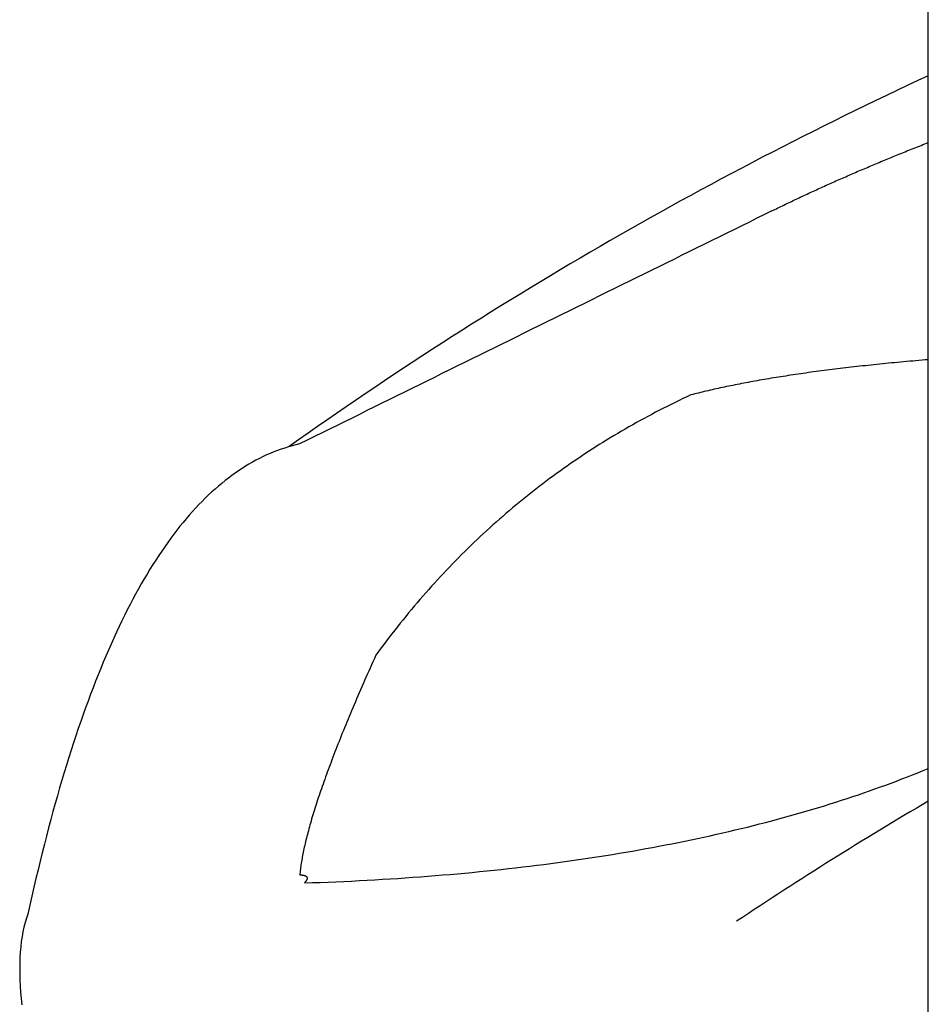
# Model space of a CAD drawing. Extents: x 562 to 7231, y 6017 to 11876.
# Tile 5 of 66: x 1218 to 1473, y 8765 to 9041. Entities that reach past the tile are written whole.
import ezdxf

# ---------------------------------------------------------------- set-up
doc = ezdxf.new("R2010")
doc.units = 0
doc.layers.get('0').update_dxf_attribs({"linetype": 'CONTINUOUS'})
doc.layers.add('CAR', color=10, linetype='CONTINUOUS')

msp = doc.modelspace()

# ---------------------------------------------------------------- linework, layer by layer
msp.add_line((1472.775, 8758.018), (1472.775, 10083.018))
at = {"layer": 'CAR'}
for points in [[(1428.86, 8987.61, 0), (1429.28, 8987.81, 0), (1429.7, 8988.02, 0), (1430.12, 8988.23, 0), (1430.55, 8988.43, 0), (1430.97, 8988.64, 0), (1431.4, 8988.85, 0), (1431.82, 8989.05, 0), (1432.25, 8989.26, 0), (1432.68, 8989.47, 0), (1433.11, 8989.67, 0), (1433.54, 8989.88, 0), (1433.97, 8990.08, 0), (1434.4, 8990.29, 0), (1434.83, 8990.5, 0), (1435.26, 8990.7, 0), (1435.7, 8990.91, 0), (1436.13, 8991.11, 0), (1436.57, 8991.32, 0), (1437.01, 8991.52, 0), (1437.44, 8991.73, 0), (1437.88, 8991.93, 0), (1438.32, 8992.14, 0), (1438.76, 8992.34, 0), (1439.2, 8992.55, 0), (1439.65, 8992.75, 0), (1440.09, 8992.96, 0), (1440.53, 8993.16, 0), (1440.98, 8993.36, 0), (1441.42, 8993.57, 0), (1441.87, 8993.77, 0), (1442.32, 8993.98, 0), (1442.76, 8994.18, 0), (1443.21, 8994.38, 0), (1443.66, 8994.59, 0), (1444.11, 8994.79, 0), (1444.57, 8994.99, 0), (1445.02, 8995.2, 0), (1445.47, 8995.4, 0), (1445.93, 8995.6, 0), (1446.38, 8995.81, 0), (1446.84, 8996.01, 0), (1447.29, 8996.21, 0), (1447.75, 8996.41, 0), (1448.21, 8996.62, 0), (1448.67, 8996.82, 0), (1449.13, 8997.02, 0), (1449.59, 8997.22, 0), (1450.06, 8997.43, 0), (1450.52, 8997.63, 0), (1450.98, 8997.83, 0), (1451.45, 8998.03, 0), (1451.91, 8998.23, 0), (1452.38, 8998.43, 0), (1452.85, 8998.64, 0), (1453.32, 8998.84, 0), (1453.78, 8999.04, 0), (1454.26, 8999.24, 0), (1454.73, 8999.44, 0), (1455.2, 8999.64, 0), (1455.67, 8999.84, 0), (1456.14, 9000.04, 0), (1456.62, 9000.24, 0), (1457.09, 9000.44, 0), (1457.57, 9000.64, 0), (1458.05, 9000.84, 0), (1458.53, 9001.04, 0), (1459.01, 9001.24, 0), (1459.49, 9001.44, 0), (1459.97, 9001.64, 0), (1460.45, 9001.84, 0), (1460.93, 9002.04, 0), (1461.41, 9002.24, 0), (1461.9, 9002.44, 0), (1462.38, 9002.64, 0), (1462.87, 9002.84, 0), (1463.36, 9003.04, 0), (1463.84, 9003.24, 0), (1464.33, 9003.44, 0), (1464.82, 9003.64, 0), (1465.31, 9003.84, 0), (1465.8, 9004.03, 0), (1466.3, 9004.23, 0), (1466.79, 9004.43, 0), (1467.28, 9004.63, 0), (1467.78, 9004.83, 0), (1468.27, 9005.03, 0), (1468.77, 9005.22, 0), (1469.27, 9005.42, 0), (1469.77, 9005.62, 0), (1470.27, 9005.82, 0), (1470.77, 9006.01, 0), (1471.27, 9006.21, 0), (1471.77, 9006.41, 0), (1472.27, 9006.61, 0), (1472.77, 9006.8, 0)], [(1428.86, 8987.61, 0), (1426.75, 8986.57, 0), (1424.65, 8985.53, 0), (1422.55, 8984.49, 0), (1420.44, 8983.45, 0), (1418.34, 8982.42, 0), (1416.23, 8981.38, 0), (1414.13, 8980.34, 0), (1412.02, 8979.3, 0), (1409.92, 8978.26, 0), (1407.82, 8977.23, 0), (1405.71, 8976.19, 0), (1403.61, 8975.15, 0), (1401.5, 8974.11, 0), (1399.4, 8973.07, 0), (1397.29, 8972.03, 0), (1395.19, 8971, 0), (1393.09, 8969.96, 0), (1390.98, 8968.92, 0), (1388.88, 8967.88, 0), (1386.77, 8966.84, 0), (1384.67, 8965.81, 0), (1382.56, 8964.77, 0), (1380.46, 8963.73, 0), (1378.35, 8962.69, 0), (1376.25, 8961.65, 0), (1374.15, 8960.61, 0), (1372.04, 8959.58, 0), (1369.94, 8958.54, 0), (1367.83, 8957.5, 0), (1365.73, 8956.46, 0), (1363.62, 8955.42, 0), (1361.52, 8954.39, 0), (1359.42, 8953.35, 0), (1357.31, 8952.31, 0), (1355.21, 8951.27, 0), (1353.1, 8950.23, 0), (1351, 8949.19, 0), (1348.89, 8948.16, 0), (1346.79, 8947.12, 0), (1344.69, 8946.08, 0), (1342.58, 8945.04, 0), (1340.48, 8944, 0), (1338.37, 8942.97, 0), (1336.27, 8941.93, 0), (1334.16, 8940.89, 0), (1332.06, 8939.85, 0), (1329.95, 8938.81, 0), (1327.85, 8937.77, 0), (1325.75, 8936.74, 0), (1323.64, 8935.7, 0), (1321.54, 8934.66, 0), (1319.43, 8933.62, 0), (1317.33, 8932.58, 0), (1315.22, 8931.55, 0), (1313.12, 8930.51, 0), (1311.02, 8929.47, 0), (1308.91, 8928.43, 0), (1306.81, 8927.39, 0), (1304.7, 8926.35, 0), (1302.6, 8925.32, 0), (1300.49, 8924.28, 0), (1298.39, 8923.24, 0), (1296.29, 8922.2, 0)], [(1472.77, 8945.85, 0), (1471.9, 8945.78, 0), (1471.02, 8945.7, 0), (1470.15, 8945.63, 0), (1469.28, 8945.55, 0), (1468.42, 8945.48, 0), (1467.55, 8945.4, 0), (1466.7, 8945.32, 0), (1465.84, 8945.24, 0), (1465, 8945.17, 0), (1464.15, 8945.09, 0), (1463.31, 8945.01, 0), (1462.47, 8944.93, 0), (1461.64, 8944.85, 0), (1460.81, 8944.76, 0), (1459.98, 8944.68, 0), (1459.16, 8944.6, 0), (1458.34, 8944.51, 0), (1457.52, 8944.43, 0), (1456.71, 8944.34, 0), (1455.9, 8944.26, 0), (1455.1, 8944.17, 0), (1454.3, 8944.08, 0), (1453.5, 8944, 0), (1452.71, 8943.91, 0), (1451.92, 8943.82, 0), (1451.14, 8943.73, 0), (1450.36, 8943.64, 0), (1449.58, 8943.55, 0), (1448.81, 8943.46, 0), (1448.04, 8943.36, 0), (1447.27, 8943.27, 0), (1446.51, 8943.18, 0), (1445.75, 8943.08, 0), (1445, 8942.99, 0), (1444.25, 8942.89, 0), (1443.5, 8942.8, 0), (1442.76, 8942.7, 0), (1442.02, 8942.6, 0), (1441.28, 8942.5, 0), (1440.55, 8942.41, 0), (1439.82, 8942.31, 0), (1439.1, 8942.21, 0), (1438.38, 8942.1, 0), (1437.66, 8942, 0), (1436.95, 8941.9, 0), (1436.24, 8941.8, 0), (1435.54, 8941.69, 0), (1434.83, 8941.59, 0), (1434.14, 8941.49, 0), (1433.44, 8941.38, 0), (1432.75, 8941.27, 0), (1432.07, 8941.17, 0), (1431.38, 8941.06, 0), (1430.71, 8940.95, 0), (1430.03, 8940.84, 0), (1429.36, 8940.73, 0), (1428.69, 8940.62, 0), (1428.03, 8940.51, 0), (1427.37, 8940.4, 0), (1426.71, 8940.29, 0), (1426.06, 8940.18, 0), (1425.41, 8940.06, 0), (1424.77, 8939.95, 0), (1424.13, 8939.84, 0), (1423.49, 8939.72, 0), (1422.86, 8939.6, 0), (1422.23, 8939.49, 0), (1421.6, 8939.37, 0), (1420.98, 8939.25, 0), (1420.36, 8939.13, 0), (1419.75, 8939.01, 0), (1419.14, 8938.89, 0), (1418.53, 8938.77, 0), (1417.93, 8938.65, 0), (1417.33, 8938.53, 0), (1416.74, 8938.41, 0), (1416.14, 8938.29, 0), (1415.56, 8938.16, 0), (1414.97, 8938.04, 0), (1414.39, 8937.91, 0), (1413.82, 8937.79, 0), (1413.25, 8937.66, 0), (1412.68, 8937.53, 0), (1412.11, 8937.41, 0), (1411.55, 8937.28, 0), (1410.99, 8937.15, 0), (1410.44, 8937.02, 0), (1409.89, 8936.89, 0), (1409.34, 8936.76, 0), (1408.8, 8936.62, 0), (1408.26, 8936.49, 0), (1407.73, 8936.36, 0), (1407.2, 8936.23, 0), (1406.67, 8936.09, 0), (1406.15, 8935.96, 0)], [(1406.15, 8935.96, 0), (1405.03, 8935.44, 0), (1403.92, 8934.91, 0), (1402.81, 8934.38, 0), (1401.7, 8933.84, 0), (1400.6, 8933.3, 0), (1399.5, 8932.75, 0), (1398.41, 8932.2, 0), (1397.32, 8931.64, 0), (1396.24, 8931.08, 0), (1395.15, 8930.51, 0), (1394.08, 8929.94, 0), (1393, 8929.36, 0), (1391.93, 8928.78, 0), (1390.87, 8928.19, 0), (1389.81, 8927.59, 0), (1388.75, 8926.99, 0), (1387.69, 8926.39, 0), (1386.64, 8925.78, 0), (1385.6, 8925.16, 0), (1384.56, 8924.54, 0), (1383.52, 8923.92, 0), (1382.49, 8923.28, 0), (1381.46, 8922.65, 0), (1380.43, 8922, 0), (1379.41, 8921.36, 0), (1378.39, 8920.7, 0), (1377.37, 8920.05, 0), (1376.36, 8919.38, 0), (1375.36, 8918.71, 0), (1374.36, 8918.04, 0), (1373.36, 8917.36, 0), (1372.36, 8916.68, 0), (1371.37, 8915.99, 0), (1370.39, 8915.29, 0), (1369.4, 8914.59, 0), (1368.43, 8913.89, 0), (1367.45, 8913.18, 0), (1366.48, 8912.46, 0), (1365.51, 8911.74, 0), (1364.55, 8911.01, 0), (1363.59, 8910.28, 0), (1362.64, 8909.54, 0), (1361.69, 8908.8, 0), (1360.74, 8908.05, 0), (1359.8, 8907.3, 0), (1358.86, 8906.54, 0), (1357.92, 8905.78, 0), (1356.99, 8905.01, 0), (1356.07, 8904.23, 0), (1355.14, 8903.45, 0), (1354.22, 8902.67, 0), (1353.31, 8901.88, 0), (1352.4, 8901.08, 0), (1351.49, 8900.28, 0), (1350.59, 8899.48, 0), (1349.69, 8898.67, 0), (1348.79, 8897.85, 0), (1347.9, 8897.03, 0), (1347.02, 8896.2, 0), (1346.13, 8895.37, 0), (1345.25, 8894.53, 0), (1344.38, 8893.69, 0), (1343.51, 8892.84, 0), (1342.64, 8891.98, 0), (1341.78, 8891.13, 0), (1340.92, 8890.26, 0), (1340.06, 8889.39, 0), (1339.21, 8888.52, 0), (1338.36, 8887.64, 0), (1337.52, 8886.75, 0), (1336.68, 8885.86, 0), (1335.84, 8884.97, 0), (1335.01, 8884.06, 0), (1334.18, 8883.16, 0), (1333.36, 8882.25, 0), (1332.54, 8881.33, 0), (1331.72, 8880.41, 0), (1330.91, 8879.48, 0), (1330.1, 8878.55, 0), (1329.3, 8877.61, 0), (1328.5, 8876.66, 0), (1327.7, 8875.72, 0), (1326.91, 8874.76, 0), (1326.12, 8873.8, 0), (1325.34, 8872.84, 0), (1324.56, 8871.87, 0), (1323.78, 8870.89, 0), (1323.01, 8869.91, 0), (1322.24, 8868.93, 0), (1321.48, 8867.94, 0), (1320.72, 8866.94, 0), (1319.96, 8865.94, 0), (1319.21, 8864.93, 0), (1318.46, 8863.92, 0), (1317.72, 8862.9, 0)], [(1296.29, 8922.2, 0), (1295.24, 8921.95, 0), (1294.2, 8921.68, 0), (1293.16, 8921.39, 0), (1292.13, 8921.06, 0), (1291.1, 8920.72, 0), (1290.08, 8920.35, 0), (1289.06, 8919.96, 0), (1288.05, 8919.54, 0), (1287.04, 8919.1, 0), (1286.04, 8918.63, 0), (1285.05, 8918.14, 0), (1284.06, 8917.63, 0), (1283.07, 8917.09, 0), (1282.09, 8916.52, 0), (1281.12, 8915.94, 0), (1280.15, 8915.32, 0), (1279.18, 8914.69, 0), (1278.22, 8914.03, 0), (1277.27, 8913.34, 0), (1276.32, 8912.63, 0), (1275.38, 8911.9, 0), (1274.44, 8911.14, 0), (1273.51, 8910.36, 0), (1272.58, 8909.55, 0), (1271.66, 8908.72, 0), (1270.74, 8907.87, 0), (1269.83, 8906.99, 0), (1268.92, 8906.09, 0), (1268.02, 8905.16, 0), (1267.12, 8904.21, 0), (1266.23, 8903.23, 0), (1265.35, 8902.23, 0), (1264.47, 8901.21, 0), (1263.59, 8900.16, 0), (1262.72, 8899.08, 0), (1261.85, 8897.99, 0), (1261, 8896.86, 0), (1260.14, 8895.72, 0), (1259.29, 8894.55, 0), (1258.45, 8893.35, 0), (1257.61, 8892.13, 0), (1256.77, 8890.89, 0), (1255.95, 8889.62, 0), (1255.12, 8888.33, 0), (1254.3, 8887.02, 0), (1253.49, 8885.67, 0), (1252.68, 8884.31, 0), (1251.88, 8882.92, 0), (1251.08, 8881.51, 0), (1250.29, 8880.07, 0), (1249.51, 8878.61, 0), (1248.72, 8877.12, 0), (1247.95, 8875.61, 0), (1247.18, 8874.08, 0), (1246.41, 8872.52, 0), (1245.65, 8870.94, 0), (1244.89, 8869.33, 0), (1244.14, 8867.7, 0), (1243.4, 8866.04, 0), (1242.66, 8864.36, 0), (1241.92, 8862.66, 0), (1241.2, 8860.93, 0), (1240.47, 8859.17, 0), (1239.75, 8857.4, 0), (1239.04, 8855.59, 0), (1238.33, 8853.77, 0), (1237.63, 8851.92, 0), (1236.93, 8850.04, 0), (1236.24, 8848.15, 0), (1235.55, 8846.22, 0), (1234.87, 8844.27, 0), (1234.19, 8842.3, 0), (1233.52, 8840.31, 0), (1232.85, 8838.29, 0), (1232.19, 8836.24, 0), (1231.53, 8834.17, 0), (1230.88, 8832.08, 0), (1230.24, 8829.96, 0), (1229.59, 8827.82, 0), (1228.96, 8825.66, 0), (1228.33, 8823.47, 0), (1227.7, 8821.25, 0), (1227.08, 8819.01, 0), (1226.47, 8816.75, 0), (1225.86, 8814.46, 0), (1225.26, 8812.15, 0), (1224.66, 8809.82, 0), (1224.06, 8807.46, 0), (1223.48, 8805.07, 0), (1222.89, 8802.66, 0), (1222.31, 8800.23, 0), (1221.74, 8797.77, 0), (1221.17, 8795.29, 0), (1220.61, 8792.78, 0), (1220.05, 8790.25, 0)], [(1317.72, 8862.9, 0), (1317.31, 8861.99, 0), (1316.9, 8861.08, 0), (1316.49, 8860.18, 0), (1316.09, 8859.28, 0), (1315.7, 8858.39, 0), (1315.3, 8857.51, 0), (1314.92, 8856.63, 0), (1314.53, 8855.76, 0), (1314.15, 8854.89, 0), (1313.77, 8854.03, 0), (1313.4, 8853.17, 0), (1313.03, 8852.32, 0), (1312.67, 8851.47, 0), (1312.31, 8850.63, 0), (1311.95, 8849.8, 0), (1311.6, 8848.97, 0), (1311.25, 8848.15, 0), (1310.91, 8847.33, 0), (1310.57, 8846.52, 0), (1310.23, 8845.71, 0), (1309.9, 8844.91, 0), (1309.57, 8844.12, 0), (1309.24, 8843.33, 0), (1308.92, 8842.55, 0), (1308.61, 8841.77, 0), (1308.29, 8841, 0), (1307.98, 8840.23, 0), (1307.68, 8839.47, 0), (1307.38, 8838.71, 0), (1307.08, 8837.96, 0), (1306.79, 8837.22, 0), (1306.5, 8836.48, 0), (1306.22, 8835.75, 0), (1305.93, 8835.02, 0), (1305.66, 8834.3, 0), (1305.38, 8833.58, 0), (1305.12, 8832.87, 0), (1304.85, 8832.16, 0), (1304.59, 8831.47, 0), (1304.33, 8830.77, 0), (1304.08, 8830.08, 0), (1303.83, 8829.4, 0), (1303.59, 8828.72, 0), (1303.35, 8828.05, 0), (1303.11, 8827.39, 0), (1302.88, 8826.73, 0), (1302.65, 8826.07, 0), (1302.42, 8825.42, 0), (1302.2, 8824.78, 0), (1301.98, 8824.14, 0), (1301.77, 8823.51, 0), (1301.56, 8822.88, 0), (1301.36, 8822.26, 0), (1301.16, 8821.65, 0), (1300.96, 8821.04, 0), (1300.77, 8820.43, 0), (1300.58, 8819.84, 0), (1300.39, 8819.24, 0), (1300.21, 8818.66, 0), (1300.03, 8818.07, 0), (1299.86, 8817.5, 0), (1299.69, 8816.93, 0), (1299.52, 8816.36, 0), (1299.36, 8815.8, 0), (1299.21, 8815.25, 0), (1299.05, 8814.7, 0), (1298.9, 8814.16, 0), (1298.76, 8813.62, 0), (1298.62, 8813.09, 0), (1298.48, 8812.57, 0), (1298.35, 8812.05, 0), (1298.22, 8811.53, 0), (1298.09, 8811.02, 0), (1297.97, 8810.52, 0), (1297.85, 8810.02, 0), (1297.74, 8809.53, 0), (1297.63, 8809.05, 0), (1297.52, 8808.57, 0), (1297.42, 8808.09, 0), (1297.33, 8807.62, 0), (1297.23, 8807.16, 0), (1297.14, 8806.7, 0), (1297.06, 8806.25, 0), (1296.98, 8805.8, 0), (1296.9, 8805.36, 0), (1296.82, 8804.92, 0), (1296.75, 8804.49, 0), (1296.69, 8804.07, 0), (1296.63, 8803.65, 0), (1296.57, 8803.24, 0), (1296.52, 8802.83, 0), (1296.47, 8802.43, 0), (1296.42, 8802.03, 0), (1296.38, 8801.64, 0), (1296.34, 8801.26, 0)], [(1297.66, 8798.98, 0), (1299.89, 8799.06, 0), (1302.11, 8799.14, 0), (1304.32, 8799.23, 0), (1306.52, 8799.32, 0), (1308.71, 8799.42, 0), (1310.9, 8799.52, 0), (1313.08, 8799.63, 0), (1315.25, 8799.75, 0), (1317.41, 8799.87, 0), (1319.56, 8800, 0), (1321.7, 8800.13, 0), (1323.84, 8800.27, 0), (1325.97, 8800.41, 0), (1328.09, 8800.56, 0), (1330.2, 8800.71, 0), (1332.31, 8800.87, 0), (1334.4, 8801.04, 0), (1336.49, 8801.21, 0), (1338.57, 8801.39, 0), (1340.64, 8801.57, 0), (1342.71, 8801.76, 0), (1344.76, 8801.95, 0), (1346.81, 8802.15, 0), (1348.85, 8802.36, 0), (1350.88, 8802.57, 0), (1352.9, 8802.78, 0), (1354.92, 8803, 0), (1356.92, 8803.23, 0), (1358.92, 8803.46, 0), (1360.91, 8803.7, 0), (1362.89, 8803.94, 0), (1364.87, 8804.19, 0), (1366.83, 8804.45, 0), (1368.79, 8804.71, 0), (1370.74, 8804.98, 0), (1372.68, 8805.25, 0), (1374.61, 8805.52, 0), (1376.54, 8805.81, 0), (1378.45, 8806.09, 0), (1380.36, 8806.39, 0), (1382.26, 8806.69, 0), (1384.16, 8806.99, 0), (1386.04, 8807.3, 0), (1387.92, 8807.62, 0), (1389.78, 8807.94, 0), (1391.64, 8808.27, 0), (1393.49, 8808.6, 0), (1395.34, 8808.94, 0), (1397.17, 8809.28, 0), (1399, 8809.63, 0), (1400.82, 8809.99, 0), (1402.63, 8810.35, 0), (1404.43, 8810.71, 0), (1406.23, 8811.08, 0), (1408.01, 8811.46, 0), (1409.79, 8811.84, 0), (1411.56, 8812.23, 0), (1413.32, 8812.63, 0), (1415.08, 8813.02, 0), (1416.82, 8813.43, 0), (1418.56, 8813.84, 0), (1420.29, 8814.26, 0), (1422.01, 8814.68, 0), (1423.72, 8815.1, 0), (1425.43, 8815.54, 0), (1427.12, 8815.98, 0), (1428.81, 8816.42, 0), (1430.49, 8816.87, 0), (1432.16, 8817.32, 0), (1433.83, 8817.78, 0), (1435.48, 8818.25, 0), (1437.13, 8818.72, 0), (1438.77, 8819.2, 0), (1440.4, 8819.68, 0), (1442.02, 8820.17, 0), (1443.64, 8820.66, 0), (1445.25, 8821.16, 0), (1446.85, 8821.67, 0), (1448.44, 8822.18, 0), (1450.02, 8822.7, 0), (1451.59, 8823.22, 0), (1453.16, 8823.74, 0), (1454.72, 8824.28, 0), (1456.27, 8824.82, 0), (1457.81, 8825.36, 0), (1459.34, 8825.91, 0), (1460.87, 8826.46, 0), (1462.38, 8827.03, 0), (1463.89, 8827.59, 0), (1465.39, 8828.16, 0), (1466.89, 8828.74, 0), (1468.37, 8829.32, 0), (1469.85, 8829.91, 0), (1471.31, 8830.51, 0), (1472.77, 8831.11, 0)], [(1296.34, 8801.26, 0), (1296.41, 8801.25, 0), (1296.48, 8801.25, 0), (1296.55, 8801.25, 0), (1296.62, 8801.24, 0), (1296.68, 8801.24, 0), (1296.74, 8801.23, 0), (1296.81, 8801.23, 0), (1296.87, 8801.22, 0), (1296.93, 8801.22, 0), (1296.99, 8801.21, 0), (1297.05, 8801.2, 0), (1297.1, 8801.2, 0), (1297.16, 8801.19, 0), (1297.21, 8801.18, 0), (1297.27, 8801.17, 0), (1297.32, 8801.16, 0), (1297.37, 8801.15, 0), (1297.42, 8801.14, 0), (1297.47, 8801.13, 0), (1297.52, 8801.12, 0), (1297.56, 8801.11, 0), (1297.61, 8801.1, 0), (1297.65, 8801.09, 0), (1297.69, 8801.07, 0), (1297.74, 8801.06, 0), (1297.78, 8801.05, 0), (1297.82, 8801.03, 0), (1297.85, 8801.02, 0), (1297.89, 8801, 0), (1297.93, 8800.99, 0), (1297.96, 8800.97, 0), (1297.99, 8800.95, 0), (1298.02, 8800.94, 0), (1298.06, 8800.92, 0), (1298.08, 8800.9, 0), (1298.11, 8800.88, 0), (1298.14, 8800.86, 0), (1298.17, 8800.84, 0), (1298.19, 8800.82, 0), (1298.21, 8800.8, 0), (1298.24, 8800.78, 0), (1298.26, 8800.76, 0), (1298.28, 8800.74, 0), (1298.3, 8800.72, 0), (1298.31, 8800.7, 0), (1298.33, 8800.67, 0), (1298.34, 8800.65, 0), (1298.36, 8800.63, 0), (1298.37, 8800.6, 0), (1298.38, 8800.58, 0), (1298.39, 8800.55, 0), (1298.4, 8800.53, 0), (1298.41, 8800.5, 0), (1298.42, 8800.47, 0), (1298.42, 8800.45, 0), (1298.43, 8800.42, 0), (1298.43, 8800.39, 0), (1298.43, 8800.36, 0), (1298.43, 8800.33, 0), (1298.43, 8800.3, 0), (1298.43, 8800.27, 0), (1298.43, 8800.24, 0), (1298.42, 8800.21, 0), (1298.42, 8800.18, 0), (1298.41, 8800.15, 0), (1298.4, 8800.12, 0), (1298.39, 8800.08, 0), (1298.38, 8800.05, 0), (1298.37, 8800.02, 0), (1298.36, 8799.98, 0), (1298.35, 8799.95, 0), (1298.33, 8799.91, 0), (1298.32, 8799.88, 0), (1298.3, 8799.84, 0), (1298.28, 8799.8, 0), (1298.26, 8799.77, 0), (1298.24, 8799.73, 0), (1298.22, 8799.69, 0), (1298.2, 8799.65, 0), (1298.17, 8799.62, 0), (1298.15, 8799.58, 0), (1298.12, 8799.54, 0), (1298.09, 8799.5, 0), (1298.06, 8799.46, 0), (1298.03, 8799.41, 0), (1298, 8799.37, 0), (1297.97, 8799.33, 0), (1297.93, 8799.29, 0), (1297.9, 8799.25, 0), (1297.86, 8799.2, 0), (1297.82, 8799.16, 0), (1297.78, 8799.11, 0), (1297.74, 8799.07, 0), (1297.7, 8799.02, 0), (1297.66, 8798.98, 0)], [(1220.05, 8790.25, 0), (1219.64, 8789.07, 0), (1219.27, 8787.84, 0), (1218.94, 8786.57, 0), (1218.65, 8785.25, 0), (1218.41, 8783.9, 0), (1218.2, 8782.5, 0), (1218.04, 8781.06, 0), (1217.91, 8779.58, 0), (1217.82, 8778.07, 0), (1217.76, 8776.52, 0), (1217.74, 8774.94, 0), (1217.76, 8773.32, 0), (1217.81, 8771.67, 0), (1217.89, 8769.99, 0), (1218, 8768.28, 0), (1218.14, 8766.54, 0), (1218.32, 8764.77, 0)]]:
    msp.add_polyline3d(points, dxfattribs=at)
for centre, radius, start, end in [((1943.899, 8006.862), 1122.346, 114.819902, 125.423866), ((2051.444, 7838.336), 1141.189, 120.469198, 123.657363)]:
    msp.add_arc(centre, radius, start, end, dxfattribs=at)

doc.saveas('drawing.dxf')
